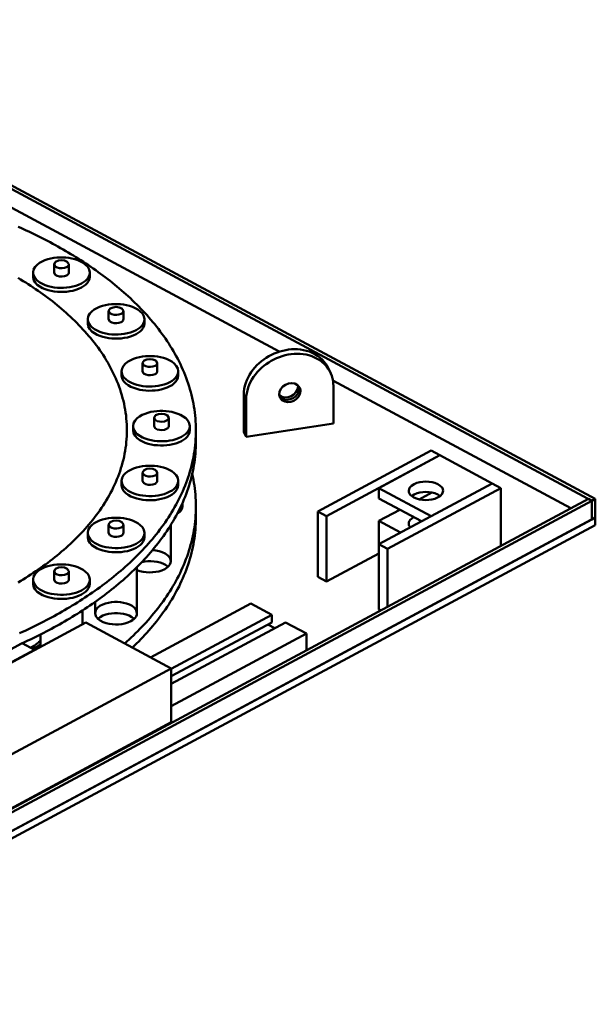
# Model space of a CAD drawing. Header units: millimetres. Extents: x 0 to 841, y 0 to 594.
# Tile 6 of 31: x 132 to 172, y 144 to 212. Entities that reach past the tile are written whole.
import ezdxf

# ---------------------------------------------------------------- set-up
doc = ezdxf.new("R2010")
doc.units = ezdxf.units.MM
doc.layers.add('VIS', color=7, linetype='CONTINUOUS', lineweight=50)

msp = doc.modelspace()

# ---------------------------------------------------------------- linework, layer by layer
at = {"layer": 'VIS'}
for points in [[(109.76, 211.854), (171.306, 178.81)], [(110, 211.983), (171.547, 178.939)], [(122.692, 203.619), (149.751, 189.092)], [(144, 183.672), (143.998, 183.877), (143.991, 184.081), (143.981, 184.286), (143.966, 184.491), (143.947, 184.695), (143.923, 184.898), (143.896, 185.101), (143.864, 185.304), (143.828, 185.506), (143.788, 185.707), (143.744, 185.907), (143.696, 186.106), (143.644, 186.305), (143.589, 186.502), (143.529, 186.698), (143.466, 186.893), (143.399, 187.087), (143.329, 187.28), (143.255, 187.471), (143.178, 187.661), (143.098, 187.849), (143.014, 188.036), (142.927, 188.222), (142.836, 188.406), (142.743, 188.589), (142.647, 188.77), (142.548, 188.949), (142.446, 189.127), (142.341, 189.303), (142.234, 189.478), (142.124, 189.651), (142.012, 189.822), (141.897, 189.992), (141.779, 190.16), (141.66, 190.327), (141.538, 190.492), (141.414, 190.655), (141.288, 190.816), (141.159, 190.976), (141.029, 191.134), (140.897, 191.291), (140.762, 191.446), (140.626, 191.599), (140.488, 191.751), (140.349, 191.901), (140.208, 192.05), (140.065, 192.197), (139.92, 192.342), (139.774, 192.486), (139.626, 192.628), (139.477, 192.769), (139.327, 192.908), (139.175, 193.045), (139.021, 193.182), (138.867, 193.316), (138.711, 193.449), (138.554, 193.581), (138.396, 193.711), (138.236, 193.84), (138.076, 193.968), (137.914, 194.094), (137.751, 194.218), (137.587, 194.341), (137.422, 194.463), (137.256, 194.584), (137.09, 194.703), (136.922, 194.821), (136.753, 194.937), (136.583, 195.052), (136.413, 195.166), (136.242, 195.279), (136.07, 195.39), (135.897, 195.5), (135.723, 195.609), (135.548, 195.716), (135.373, 195.823), (135.197, 195.928), (135.02, 196.032), (134.843, 196.134), (134.665, 196.236), (134.486, 196.336), (134.307, 196.436), (134.127, 196.534), (133.946, 196.631), (133.765, 196.726), (133.583, 196.821), (133.401, 196.915), (133.218, 197.007), (133.034, 197.099), (132.85, 197.189), (132.666, 197.278), (132.481, 197.366), (132.295, 197.454), (132.109, 197.54), (131.922, 197.625), (131.735, 197.709)], [(136.677, 194.543), (136.639, 194.748), (136.538, 194.932), (136.395, 195.085), (136.228, 195.212), (136.046, 195.315), (135.853, 195.399), (135.654, 195.466), (135.451, 195.517), (135.244, 195.555), (135.036, 195.579), (134.826, 195.591), (134.617, 195.591), (134.407, 195.579), (134.199, 195.555), (133.992, 195.517), (133.789, 195.466), (133.59, 195.399), (133.397, 195.315), (133.215, 195.212), (133.048, 195.085), (132.905, 194.932), (132.804, 194.748), (132.767, 194.543)], [(135.232, 195.117), (135.122, 195.286), (134.93, 195.367), (134.722, 195.391), (134.513, 195.367), (134.321, 195.286), (134.212, 195.117)], [(134.212, 195.117), (134.287, 194.973), (134.432, 194.892), (134.594, 194.852), (134.76, 194.844), (134.926, 194.866), (135.082, 194.923)], [(134.212, 195.117), (134.212, 194.543)], [(135.082, 194.923), (135.119, 194.945), (135.153, 194.971), (135.183, 195.001), (135.208, 195.035), (135.225, 195.075), (135.232, 195.117)], [(135.232, 195.117), (135.232, 194.543)], [(132.767, 194.543), (132.806, 194.334), (132.91, 194.149), (133.056, 193.994), (133.227, 193.866), (133.414, 193.763), (133.61, 193.68), (133.813, 193.614), (134.021, 193.563), (134.231, 193.527), (134.443, 193.504), (134.657, 193.494), (134.87, 193.497), (135.083, 193.512), (135.295, 193.54), (135.504, 193.581), (135.71, 193.638), (135.911, 193.71), (136.104, 193.801)], [(132.767, 194.543), (132.767, 194.256)], [(132.767, 194.256), (132.806, 194.048), (132.91, 193.862), (133.056, 193.707), (133.227, 193.58), (133.414, 193.476), (133.61, 193.393), (133.813, 193.327), (134.021, 193.276), (134.231, 193.24), (134.443, 193.217), (134.657, 193.207), (134.87, 193.21), (135.083, 193.225), (135.295, 193.253), (135.504, 193.294), (135.71, 193.351), (135.911, 193.423), (136.104, 193.514)], [(134.212, 194.543), (134.287, 194.4), (134.432, 194.318), (134.594, 194.278), (134.76, 194.27), (134.926, 194.292), (135.082, 194.35)], [(135.082, 194.35), (135.119, 194.371), (135.153, 194.397), (135.183, 194.427), (135.208, 194.462), (135.225, 194.501), (135.232, 194.543)], [(136.104, 193.801), (136.245, 193.885), (136.376, 193.984), (136.492, 194.098), (136.588, 194.231), (136.653, 194.381), (136.677, 194.543)], [(136.104, 193.514), (136.245, 193.598), (136.376, 193.697), (136.492, 193.812), (136.588, 193.944), (136.653, 194.095), (136.677, 194.256)], [(136.677, 194.543), (136.677, 194.256)], [(139.24, 183.672), (139.238, 183.876), (139.23, 184.08), (139.218, 184.285), (139.2, 184.488), (139.178, 184.692), (139.151, 184.894), (139.119, 185.097), (139.083, 185.298), (139.041, 185.498), (138.996, 185.697), (138.945, 185.896), (138.89, 186.093), (138.831, 186.288), (138.767, 186.483), (138.7, 186.676), (138.628, 186.867), (138.552, 187.057), (138.472, 187.246), (138.389, 187.432), (138.301, 187.617), (138.211, 187.801), (138.116, 187.982), (138.018, 188.162), (137.917, 188.34), (137.813, 188.516), (137.706, 188.69), (137.596, 188.862), (137.482, 189.032), (137.366, 189.201), (137.248, 189.367), (137.126, 189.532), (137.002, 189.695), (136.876, 189.855), (136.747, 190.014), (136.616, 190.171), (136.483, 190.326), (136.347, 190.48), (136.21, 190.631), (136.07, 190.781), (135.929, 190.928), (135.785, 191.074), (135.64, 191.218), (135.493, 191.36), (135.344, 191.501), (135.194, 191.639), (135.042, 191.776), (134.889, 191.911), (134.734, 192.045), (134.577, 192.177), (134.419, 192.307), (134.26, 192.435), (134.099, 192.562), (133.938, 192.687), (133.775, 192.811), (133.61, 192.932), (133.445, 193.053), (133.279, 193.172), (133.111, 193.289), (132.942, 193.404), (132.773, 193.519), (132.602, 193.631), (132.43, 193.743), (132.258, 193.852), (132.084, 193.961), (131.91, 194.068), (131.735, 194.173)], [(139.24, 183.672), (139.238, 183.876), (139.23, 184.08), (139.218, 184.285), (139.2, 184.488), (139.178, 184.692), (139.151, 184.894), (139.119, 185.097), (139.083, 185.298), (139.041, 185.498), (138.996, 185.697), (138.945, 185.896), (138.89, 186.093), (138.831, 186.288), (138.767, 186.483), (138.7, 186.676), (138.628, 186.867), (138.552, 187.057), (138.472, 187.246), (138.389, 187.432), (138.301, 187.617), (138.211, 187.801), (138.116, 187.982), (138.018, 188.162), (137.917, 188.34), (137.813, 188.516), (137.706, 188.69), (137.596, 188.862), (137.482, 189.032), (137.366, 189.201), (137.248, 189.367), (137.126, 189.532), (137.002, 189.695), (136.876, 189.855), (136.747, 190.014), (136.616, 190.171), (136.483, 190.326), (136.347, 190.48), (136.21, 190.631), (136.07, 190.781), (135.929, 190.928), (135.785, 191.074), (135.64, 191.218), (135.493, 191.36), (135.344, 191.501), (135.194, 191.639), (135.042, 191.776), (134.889, 191.911), (134.734, 192.045), (134.577, 192.177), (134.419, 192.307), (134.26, 192.435), (134.099, 192.562), (133.938, 192.687), (133.775, 192.811), (133.61, 192.932), (133.445, 193.053), (133.279, 193.172), (133.111, 193.289), (132.942, 193.404), (132.773, 193.519), (132.602, 193.631), (132.43, 193.743), (132.258, 193.852), (132.084, 193.961), (131.91, 194.068), (131.735, 194.173)], [(140.444, 191.324), (140.406, 191.53), (140.305, 191.713), (140.163, 191.867), (139.995, 191.993), (139.813, 192.096), (139.62, 192.18), (139.421, 192.247), (139.218, 192.298), (139.011, 192.336), (138.803, 192.36), (138.594, 192.372), (138.384, 192.372), (138.174, 192.36), (137.966, 192.336), (137.759, 192.298), (137.556, 192.247), (137.357, 192.18), (137.164, 192.096), (136.982, 191.993), (136.815, 191.867), (136.672, 191.713), (136.571, 191.53), (136.534, 191.324)], [(138.999, 191.898), (138.889, 192.067), (138.697, 192.148), (138.489, 192.172), (138.281, 192.148), (138.088, 192.067), (137.979, 191.898)], [(137.979, 191.898), (138.054, 191.755), (138.199, 191.673), (138.361, 191.633), (138.527, 191.625), (138.693, 191.647), (138.849, 191.704)], [(137.979, 191.898), (137.979, 191.324)], [(138.849, 191.704), (138.886, 191.726), (138.92, 191.752), (138.951, 191.782), (138.976, 191.817), (138.993, 191.856), (138.999, 191.898)], [(138.999, 191.898), (138.999, 191.324)], [(136.534, 191.324), (136.573, 191.116), (136.677, 190.93), (136.823, 190.775), (136.994, 190.648), (137.181, 190.544), (137.377, 190.461), (137.58, 190.395), (137.788, 190.344), (137.998, 190.308), (138.21, 190.285), (138.424, 190.275), (138.637, 190.278), (138.85, 190.293), (139.062, 190.321), (139.271, 190.362), (139.477, 190.419), (139.678, 190.491), (139.871, 190.582)], [(136.534, 191.324), (136.534, 191.037)], [(136.534, 191.037), (136.573, 190.829), (136.677, 190.643), (136.823, 190.488), (136.994, 190.361), (137.181, 190.257), (137.377, 190.174), (137.58, 190.108), (137.788, 190.058), (137.998, 190.021), (138.21, 189.998), (138.424, 189.988), (138.637, 189.991), (138.85, 190.006), (139.062, 190.034), (139.271, 190.076), (139.477, 190.132), (139.678, 190.204), (139.871, 190.295)], [(137.979, 191.324), (138.054, 191.181), (138.199, 191.099), (138.361, 191.059), (138.527, 191.051), (138.693, 191.073), (138.849, 191.131)], [(138.849, 191.131), (138.886, 191.153), (138.92, 191.178), (138.951, 191.208), (138.976, 191.243), (138.993, 191.282), (138.999, 191.324)], [(139.871, 190.582), (140.012, 190.666), (140.143, 190.765), (140.26, 190.88), (140.355, 191.012), (140.42, 191.163), (140.444, 191.324)], [(139.871, 190.295), (140.012, 190.379), (140.143, 190.478), (140.26, 190.593), (140.355, 190.726), (140.42, 190.876), (140.444, 191.037)], [(140.444, 191.324), (140.444, 191.037)], [(142.782, 187.736), (142.744, 187.941), (142.643, 188.125), (142.501, 188.278), (142.334, 188.405), (142.151, 188.508), (141.959, 188.592), (141.76, 188.659), (141.557, 188.71), (141.35, 188.747), (141.142, 188.772), (140.932, 188.784), (140.722, 188.784), (140.513, 188.772), (140.304, 188.747), (140.098, 188.71), (139.894, 188.659), (139.695, 188.592), (139.503, 188.508), (139.321, 188.405), (139.153, 188.278), (139.011, 188.125), (138.91, 187.941), (138.872, 187.736)], [(153.067, 188.053), (152.961, 188.23), (152.837, 188.397), (152.698, 188.55), (152.544, 188.689), (152.379, 188.813), (152.202, 188.922), (152.017, 189.016), (151.826, 189.094), (151.628, 189.156), (151.426, 189.204), (151.222, 189.237), (151.016, 189.256), (150.808, 189.262), (150.601, 189.255), (150.395, 189.235), (150.19, 189.202), (149.988, 189.159), (149.788, 189.103), (149.592, 189.037), (149.399, 188.96), (149.211, 188.873), (149.028, 188.776), (148.851, 188.669), (148.679, 188.553), (148.514, 188.428), (148.356, 188.294), (148.206, 188.151), (148.065, 187.999), (147.932, 187.84), (147.81, 187.673), (147.698, 187.498), (147.598, 187.317), (147.511, 187.129), (147.437, 186.935), (147.378, 186.737), (147.334, 186.534), (147.307, 186.329), (147.298, 186.122)], [(153.235, 187.737), (153.129, 187.914), (153.005, 188.081), (152.866, 188.234), (152.713, 188.373), (152.547, 188.497), (152.371, 188.606), (152.186, 188.7), (151.994, 188.778), (151.796, 188.84), (151.595, 188.888), (151.39, 188.921), (151.184, 188.941), (150.977, 188.946), (150.77, 188.939), (150.563, 188.919), (150.359, 188.887), (150.156, 188.843), (149.956, 188.787), (149.76, 188.721), (149.568, 188.644), (149.379, 188.557), (149.196, 188.46), (149.019, 188.354), (148.847, 188.237), (148.682, 188.112), (148.524, 187.978), (148.374, 187.835), (148.233, 187.683), (148.101, 187.524), (147.978, 187.357), (147.866, 187.182), (147.766, 187.001), (147.679, 186.813), (147.605, 186.619), (147.546, 186.421), (147.502, 186.218), (147.475, 186.013), (147.466, 185.806)], [(141.337, 188.31), (141.228, 188.479), (141.035, 188.56), (140.827, 188.584), (140.619, 188.56), (140.427, 188.479), (140.317, 188.31)], [(140.317, 188.31), (140.393, 188.166), (140.537, 188.084), (140.699, 188.045), (140.866, 188.037), (141.031, 188.059), (141.188, 188.116)], [(140.317, 188.31), (140.317, 187.736)], [(141.188, 188.116), (141.225, 188.138), (141.259, 188.164), (141.289, 188.194), (141.314, 188.228), (141.331, 188.268), (141.337, 188.31)], [(141.337, 188.31), (141.337, 187.736)], [(138.872, 187.736), (138.911, 187.527), (139.015, 187.342), (139.162, 187.187), (139.333, 187.059), (139.519, 186.956), (139.716, 186.873), (139.919, 186.807), (140.126, 186.756), (140.337, 186.72), (140.549, 186.697), (140.762, 186.687), (140.976, 186.689), (141.189, 186.705), (141.4, 186.733), (141.61, 186.774), (141.816, 186.83), (142.016, 186.903), (142.21, 186.994)], [(138.872, 187.736), (138.872, 187.449)], [(138.872, 187.449), (138.911, 187.24), (139.015, 187.055), (139.162, 186.9), (139.333, 186.773), (139.519, 186.669), (139.716, 186.586), (139.919, 186.52), (140.126, 186.469), (140.337, 186.433), (140.549, 186.41), (140.762, 186.4), (140.976, 186.403), (141.189, 186.418), (141.4, 186.446), (141.61, 186.487), (141.816, 186.544), (142.016, 186.616), (142.21, 186.707)], [(140.317, 187.736), (140.393, 187.593), (140.537, 187.511), (140.699, 187.471), (140.866, 187.463), (141.031, 187.485), (141.188, 187.542)], [(141.188, 187.542), (141.225, 187.564), (141.259, 187.59), (141.289, 187.62), (141.314, 187.655), (141.331, 187.694), (141.337, 187.736)], [(142.21, 186.994), (142.35, 187.078), (142.481, 187.177), (142.598, 187.291), (142.694, 187.424), (142.759, 187.574), (142.782, 187.736)], [(142.21, 186.707), (142.35, 186.791), (142.481, 186.89), (142.598, 187.005), (142.694, 187.137), (142.759, 187.287), (142.782, 187.449)], [(142.782, 187.736), (142.782, 187.449)], [(153.235, 187.737), (153.067, 188.053)], [(153.482, 186.729), (153.475, 186.903), (153.455, 187.077), (153.421, 187.248), (153.373, 187.416), (153.311, 187.579), (153.235, 187.737)], [(149.799, 185.908), (149.74, 186.116), (149.765, 186.332), (149.86, 186.528), (150.003, 186.691), (150.182, 186.815), (150.385, 186.894), (150.601, 186.922), (150.816, 186.891), (151.009, 186.792), (151.149, 186.627)], [(151.041, 186.696), (151.041, 186.708), (151.041, 186.721), (151.04, 186.733), (151.039, 186.745), (151.038, 186.757), (151.037, 186.769)], [(153.45, 187.106), (169.864, 178.293)], [(153.482, 184.147), (153.482, 186.729)], [(147.466, 185.806), (147.298, 186.122)], [(147.298, 186.122), (147.298, 183.54)], [(149.743, 186.081), (149.93, 185.971), (150.143, 185.929), (150.359, 185.948), (150.565, 186.019), (150.748, 186.135), (150.899, 186.292), (151.002, 186.483), (151.041, 186.696)], [(149.764, 185.991), (149.917, 185.858), (150.107, 185.786), (150.31, 185.771), (150.51, 185.807), (150.698, 185.886), (150.864, 186.004), (150.999, 186.157), (151.091, 186.338), (151.126, 186.538)], [(151.21, 186.38), (151.172, 186.171), (151.071, 185.982), (150.925, 185.827), (150.747, 185.71), (150.546, 185.636), (150.334, 185.612), (150.124, 185.646), (149.935, 185.745), (149.799, 185.908)], [(151.126, 186.538), (151.125, 186.566), (151.123, 186.593), (151.119, 186.621), (151.114, 186.648), (151.108, 186.675), (151.1, 186.702)], [(151.149, 186.627), (151.168, 186.588), (151.183, 186.548), (151.195, 186.507), (151.203, 186.465), (151.208, 186.423), (151.21, 186.38)], [(147.466, 185.806), (147.466, 183.224)], [(143.575, 183.958), (143.537, 184.164), (143.436, 184.347), (143.294, 184.501), (143.127, 184.627), (142.944, 184.731), (142.752, 184.814), (142.553, 184.881), (142.349, 184.932), (142.143, 184.97), (141.934, 184.994), (141.725, 185.007), (141.515, 185.007), (141.306, 184.994), (141.097, 184.97), (140.891, 184.932), (140.687, 184.881), (140.488, 184.814), (140.296, 184.731), (140.113, 184.627), (139.946, 184.501), (139.804, 184.347), (139.703, 184.164), (139.665, 183.958)], [(142.13, 184.532), (142.021, 184.702), (141.828, 184.782), (141.62, 184.806), (141.412, 184.782), (141.219, 184.702), (141.11, 184.532)], [(141.11, 184.532), (141.185, 184.389), (141.33, 184.307), (141.492, 184.267), (141.659, 184.259), (141.824, 184.281), (141.981, 184.338)], [(141.11, 184.532), (141.11, 183.958)], [(141.981, 184.338), (142.017, 184.36), (142.051, 184.386), (142.082, 184.416), (142.107, 184.451), (142.124, 184.49), (142.13, 184.532)], [(142.13, 184.532), (142.13, 183.958)], [(147.466, 183.224), (153.482, 184.147)], [(131.743, 173.175), (131.918, 173.28), (132.092, 173.387), (132.265, 173.496), (132.438, 173.605), (132.609, 173.717), (132.78, 173.829), (132.949, 173.944), (133.118, 174.059), (133.285, 174.176), (133.452, 174.295), (133.617, 174.415), (133.781, 174.537), (133.944, 174.661), (134.106, 174.786), (134.266, 174.913), (134.425, 175.041), (134.583, 175.171), (134.739, 175.303), (134.894, 175.436), (135.047, 175.571), (135.199, 175.708), (135.349, 175.847), (135.498, 175.987), (135.644, 176.129), (135.79, 176.273), (135.933, 176.419), (136.074, 176.567), (136.214, 176.716), (136.351, 176.868), (136.486, 177.021), (136.619, 177.176), (136.75, 177.333), (136.879, 177.492), (137.005, 177.652), (137.129, 177.815), (137.25, 177.979), (137.369, 178.146), (137.485, 178.314), (137.598, 178.485), (137.708, 178.657), (137.815, 178.831), (137.919, 179.007), (138.02, 179.184), (138.118, 179.364), (138.212, 179.545), (138.303, 179.728), (138.39, 179.913), (138.473, 180.1), (138.553, 180.288), (138.629, 180.478), (138.7, 180.669), (138.768, 180.862), (138.831, 181.057), (138.891, 181.252), (138.945, 181.449), (138.996, 181.647), (139.042, 181.846), (139.083, 182.047), (139.119, 182.248), (139.151, 182.45), (139.178, 182.652), (139.2, 182.855), (139.218, 183.059), (139.23, 183.263), (139.238, 183.467), (139.24, 183.672)], [(131.743, 173.175), (131.918, 173.28), (132.092, 173.387), (132.265, 173.496), (132.438, 173.605), (132.609, 173.717), (132.78, 173.829), (132.949, 173.944), (133.118, 174.059), (133.285, 174.176), (133.452, 174.295), (133.617, 174.415), (133.781, 174.537), (133.944, 174.661), (134.106, 174.786), (134.266, 174.913), (134.425, 175.041), (134.583, 175.171), (134.739, 175.303), (134.894, 175.436), (135.047, 175.571), (135.199, 175.708), (135.349, 175.847), (135.498, 175.987), (135.644, 176.129), (135.79, 176.273), (135.933, 176.419), (136.074, 176.567), (136.214, 176.716), (136.351, 176.868), (136.486, 177.021), (136.619, 177.176), (136.75, 177.333), (136.879, 177.492), (137.005, 177.652), (137.129, 177.815), (137.25, 177.979), (137.369, 178.146), (137.485, 178.314), (137.598, 178.485), (137.708, 178.657), (137.815, 178.831), (137.919, 179.007), (138.02, 179.184), (138.118, 179.364), (138.212, 179.545), (138.303, 179.728), (138.39, 179.913), (138.473, 180.1), (138.553, 180.288), (138.629, 180.478), (138.7, 180.669), (138.768, 180.862), (138.831, 181.057), (138.891, 181.252), (138.945, 181.449), (138.996, 181.647), (139.042, 181.846), (139.083, 182.047), (139.119, 182.248), (139.151, 182.45), (139.178, 182.652), (139.2, 182.855), (139.218, 183.059), (139.23, 183.263), (139.238, 183.467), (139.24, 183.672)], [(134.042, 170.764), (134.223, 170.862), (134.404, 170.961), (134.584, 171.061), (134.763, 171.163), (134.942, 171.266), (135.12, 171.37), (135.297, 171.475), (135.474, 171.581), (135.65, 171.689), (135.825, 171.798), (135.999, 171.908), (136.172, 172.02), (136.345, 172.132), (136.517, 172.246), (136.688, 172.361), (136.858, 172.478), (137.027, 172.596), (137.195, 172.715), (137.362, 172.836), (137.528, 172.958), (137.694, 173.081), (137.858, 173.206), (138.021, 173.332), (138.183, 173.46), (138.343, 173.589), (138.503, 173.72), (138.661, 173.852), (138.818, 173.985), (138.974, 174.12), (139.129, 174.257), (139.282, 174.394), (139.434, 174.534), (139.584, 174.675), (139.733, 174.818), (139.88, 174.962), (140.026, 175.108), (140.17, 175.255), (140.313, 175.404), (140.454, 175.554), (140.593, 175.707), (140.73, 175.86), (140.865, 176.016), (140.999, 176.173), (141.131, 176.332), (141.26, 176.492), (141.387, 176.654), (141.513, 176.818), (141.636, 176.983), (141.757, 177.151), (141.875, 177.319), (141.991, 177.49), (142.105, 177.662), (142.216, 177.835), (142.324, 178.011), (142.43, 178.188), (142.533, 178.367), (142.633, 178.547), (142.73, 178.729), (142.824, 178.912), (142.915, 179.097), (143.003, 179.283), (143.088, 179.471), (143.169, 179.661), (143.247, 179.852), (143.322, 180.044), (143.393, 180.237), (143.46, 180.432), (143.524, 180.628), (143.584, 180.825), (143.64, 181.024), (143.693, 181.223), (143.741, 181.423), (143.786, 181.625), (143.826, 181.827), (143.862, 182.03), (143.894, 182.234), (143.922, 182.438), (143.946, 182.643), (143.965, 182.848), (143.981, 183.053), (143.991, 183.259), (143.998, 183.465), (144, 183.672)], [(139.24, 183.672), (139.24, 183.672)], [(139.665, 183.958), (139.704, 183.75), (139.808, 183.564), (139.954, 183.409), (140.126, 183.282), (140.312, 183.178), (140.509, 183.095), (140.712, 183.029), (140.919, 182.979), (141.13, 182.942), (141.342, 182.919), (141.555, 182.909), (141.769, 182.912), (141.982, 182.927), (142.193, 182.955), (142.403, 182.997), (142.608, 183.053), (142.809, 183.125), (143.002, 183.216)], [(139.665, 183.958), (139.665, 183.672)], [(139.665, 183.672), (139.704, 183.463), (139.808, 183.277), (139.954, 183.122), (140.126, 182.995), (140.312, 182.891), (140.509, 182.808), (140.712, 182.742), (140.919, 182.692), (141.13, 182.655), (141.342, 182.633), (141.555, 182.623), (141.769, 182.625), (141.982, 182.64), (142.193, 182.668), (142.403, 182.71), (142.608, 182.766), (142.809, 182.838), (143.002, 182.929)], [(141.11, 183.958), (141.185, 183.815), (141.33, 183.733), (141.492, 183.693), (141.659, 183.685), (141.824, 183.707), (141.981, 183.765)], [(141.981, 183.765), (142.017, 183.787), (142.051, 183.812), (142.082, 183.842), (142.107, 183.877), (142.124, 183.916), (142.13, 183.958)], [(143.002, 183.216), (143.143, 183.3), (143.274, 183.399), (143.391, 183.514), (143.487, 183.647), (143.552, 183.797), (143.575, 183.958)], [(143.002, 182.929), (143.143, 183.014), (143.274, 183.112), (143.391, 183.227), (143.487, 183.36), (143.552, 183.51), (143.575, 183.672)], [(143.575, 183.958), (143.575, 183.672)], [(144, 183.672), (144, 182.897)], [(147.466, 183.224), (147.298, 183.54)], [(134.042, 169.989), (134.223, 170.087), (134.404, 170.187), (134.584, 170.287), (134.763, 170.389), (134.942, 170.491), (135.12, 170.595), (135.297, 170.701), (135.474, 170.807), (135.65, 170.915), (135.825, 171.023), (135.999, 171.134), (136.172, 171.245), (136.345, 171.358), (136.517, 171.472), (136.688, 171.587), (136.858, 171.704), (137.027, 171.822), (137.195, 171.941), (137.362, 172.062), (137.528, 172.184), (137.694, 172.307), (137.858, 172.432), (138.021, 172.558), (138.183, 172.686), (138.343, 172.815), (138.503, 172.945), (138.661, 173.077), (138.818, 173.211), (138.974, 173.346), (139.129, 173.482), (139.282, 173.62), (139.434, 173.76), (139.584, 173.901), (139.733, 174.043), (139.88, 174.187), (140.026, 174.333), (140.17, 174.48), (140.313, 174.629), (140.454, 174.78), (140.593, 174.932), (140.73, 175.086), (140.865, 175.241), (140.999, 175.399), (141.131, 175.557), (141.26, 175.718), (141.387, 175.88), (141.513, 176.044), (141.636, 176.209), (141.757, 176.376), (141.875, 176.545), (141.991, 176.715), (142.105, 176.887), (142.216, 177.061), (142.324, 177.236), (142.43, 177.413), (142.533, 177.592), (142.633, 177.772), (142.73, 177.954), (142.824, 178.138), (142.915, 178.322), (143.003, 178.509), (143.088, 178.697), (143.169, 178.886), (143.247, 179.077), (143.322, 179.269), (143.393, 179.463), (143.46, 179.658), (143.524, 179.854), (143.584, 180.051), (143.64, 180.249), (143.693, 180.449), (143.741, 180.649), (143.786, 180.85), (143.826, 181.053), (143.862, 181.255), (143.894, 181.459), (143.922, 181.663), (143.946, 181.868), (143.965, 182.073), (143.981, 182.279), (143.991, 182.485), (143.998, 182.691), (144, 182.897)], [(160.226, 182.269), (152.412, 178.074)], [(160.226, 182.269), (160.827, 181.946)], [(160.827, 181.946), (153.014, 177.751)], [(160.827, 181.946), (156.62, 179.688)], [(160.827, 181.946), (164.433, 180.01)], [(142.782, 180.181), (142.744, 180.386), (142.643, 180.569), (142.501, 180.723), (142.334, 180.85), (142.151, 180.953), (141.959, 181.037), (141.76, 181.103), (141.557, 181.155), (141.35, 181.192), (141.142, 181.217), (140.932, 181.229), (140.722, 181.229), (140.513, 181.217), (140.304, 181.192), (140.098, 181.155), (139.894, 181.103), (139.695, 181.037), (139.503, 180.953), (139.321, 180.85), (139.153, 180.723), (139.011, 180.569), (138.91, 180.386), (138.872, 180.181)], [(141.337, 180.754), (141.228, 180.924), (141.035, 181.004), (140.827, 181.028), (140.619, 181.004), (140.427, 180.924), (140.317, 180.754)], [(140.317, 180.754), (140.393, 180.611), (140.537, 180.529), (140.699, 180.489), (140.866, 180.481), (141.031, 180.504), (141.188, 180.561)], [(140.317, 180.754), (140.317, 180.181)], [(141.188, 180.561), (141.225, 180.583), (141.259, 180.608), (141.289, 180.638), (141.314, 180.673), (141.331, 180.712), (141.337, 180.754)], [(141.337, 180.754), (141.337, 180.181)], [(144, 178.422), (143.998, 178.628), (143.991, 178.833), (143.981, 179.037), (143.966, 179.242), (143.946, 179.446), (143.923, 179.65), (143.895, 179.853), (143.864, 180.056), (143.828, 180.258), (143.788, 180.459), (143.744, 180.66)], [(138.872, 180.181), (138.911, 179.972), (139.015, 179.786), (139.162, 179.631), (139.333, 179.504), (139.519, 179.401), (139.716, 179.317), (139.919, 179.251), (140.126, 179.201), (140.337, 179.165), (140.549, 179.142), (140.762, 179.132), (140.976, 179.134), (141.189, 179.149), (141.4, 179.177), (141.61, 179.219), (141.816, 179.275), (142.016, 179.348), (142.21, 179.439)], [(138.872, 180.181), (138.872, 179.894)], [(140.317, 180.181), (140.393, 180.037), (140.537, 179.955), (140.699, 179.916), (140.866, 179.908), (141.031, 179.93), (141.188, 179.987)], [(141.188, 179.987), (141.225, 180.009), (141.259, 180.035), (141.289, 180.065), (141.314, 180.099), (141.331, 180.139), (141.337, 180.181)], [(142.21, 179.439), (142.35, 179.523), (142.481, 179.621), (142.598, 179.736), (142.694, 179.869), (142.759, 180.019), (142.782, 180.181)], [(142.782, 180.181), (142.782, 179.894)], [(164.433, 180.01), (156.62, 175.815)], [(158.675, 179.494), (158.734, 179.693), (158.874, 179.848), (159.051, 179.96), (159.245, 180.039), (159.448, 180.092), (159.656, 180.123), (159.865, 180.133), (160.075, 180.123), (160.283, 180.092), (160.485, 180.039), (160.68, 179.96), (160.856, 179.848), (160.996, 179.693), (161.055, 179.494)], [(164.433, 180.01), (160.226, 177.751)], [(164.433, 180.01), (165.034, 179.688)], [(138.872, 179.894), (138.911, 179.685), (139.015, 179.5), (139.162, 179.344), (139.333, 179.217), (139.519, 179.114), (139.716, 179.03), (139.919, 178.964), (140.126, 178.914), (140.337, 178.878), (140.549, 178.855), (140.762, 178.845), (140.976, 178.847), (141.189, 178.862), (141.4, 178.89), (141.61, 178.932), (141.816, 178.988), (142.016, 179.061), (142.21, 179.152)], [(142.21, 179.152), (142.35, 179.236), (142.481, 179.334), (142.598, 179.449), (142.694, 179.582), (142.759, 179.732), (142.782, 179.894)], [(156.62, 178.97), (156.62, 179.688)], [(156.62, 179.688), (160.226, 177.751)], [(165.034, 179.688), (157.221, 175.493)], [(159.024, 179.042), (158.938, 179.093), (158.859, 179.153), (158.787, 179.223), (158.729, 179.304), (158.69, 179.395), (158.675, 179.494)], [(158.88, 179.135), (159.057, 179.246), (159.25, 179.324), (159.451, 179.376), (159.657, 179.406), (159.865, 179.416), (160.073, 179.406), (160.279, 179.376), (160.481, 179.324), (160.674, 179.246), (160.85, 179.135)], [(161.055, 179.494), (160.995, 179.293), (160.852, 179.137), (160.672, 179.024), (160.475, 178.945), (160.269, 178.893), (160.058, 178.863), (159.846, 178.855), (159.634, 178.867), (159.424, 178.901), (159.219, 178.958), (159.024, 179.042)], [(160.265, 179.379), (159.389, 178.908)], [(165.034, 175.7), (165.034, 179.688)], [(110, 146.153), (171.066, 178.939)], [(110.24, 146.024), (171.306, 178.81)], [(143.035, 178.579), (143.044, 178.554), (143.051, 178.528), (143.057, 178.502), (143.062, 178.476), (143.064, 178.449), (143.065, 178.422)], [(143.065, 178.646), (143.065, 178.422)], [(156.62, 178.97), (159.558, 177.393)], [(171.066, 178.939), (171.306, 178.81)], [(171.306, 178.81), (171.547, 178.939)], [(171.306, 177.519), (171.306, 178.81)], [(171.306, 177.519), (171.306, 178.81)], [(171.547, 177.648), (171.547, 178.939)], [(139.085, 168.968), (139.239, 169.106), (139.392, 169.246), (139.543, 169.388), (139.694, 169.53), (139.842, 169.675), (139.989, 169.821), (140.135, 169.969), (140.278, 170.118), (140.42, 170.269), (140.561, 170.422), (140.699, 170.576), (140.836, 170.732), (140.97, 170.89), (141.103, 171.049), (141.234, 171.21), (141.362, 171.372), (141.488, 171.537), (141.613, 171.703), (141.734, 171.87), (141.854, 172.04), (141.971, 172.211), (142.086, 172.384), (142.198, 172.558), (142.307, 172.734), (142.414, 172.912), (142.518, 173.091), (142.619, 173.272), (142.717, 173.455), (142.812, 173.639), (142.904, 173.825), (142.993, 174.012), (143.078, 174.201), (143.16, 174.391), (143.239, 174.583), (143.315, 174.776), (143.386, 174.97), (143.455, 175.166), (143.519, 175.363), (143.58, 175.561), (143.637, 175.76), (143.689, 175.961), (143.738, 176.162), (143.783, 176.365), (143.824, 176.568), (143.861, 176.772), (143.893, 176.977), (143.921, 177.182), (143.945, 177.388), (143.965, 177.594), (143.98, 177.801), (143.991, 178.008), (143.998, 178.215), (144, 178.422)], [(143.065, 178.422), (143.051, 178.315), (143.012, 178.214), (142.953, 178.123), (142.88, 178.043), (142.797, 177.972), (142.707, 177.911)], [(142.802, 178.094), (142.814, 178.085), (142.826, 178.075), (142.838, 178.066), (142.849, 178.056), (142.861, 178.045), (142.872, 178.035)], [(144, 178.422), (144, 177.648)], [(152.412, 173.571), (152.412, 178.074)], [(152.412, 178.074), (153.014, 177.751)], [(158.062, 178.196), (156.62, 177.422)], [(110, 144.604), (171.547, 177.648)], [(110.24, 144.733), (171.306, 177.519)], [(140.444, 176.593), (140.406, 176.798), (140.305, 176.981), (140.163, 177.135), (139.995, 177.261), (139.813, 177.365), (139.62, 177.448), (139.421, 177.515), (139.218, 177.566), (139.011, 177.604), (138.803, 177.628), (138.594, 177.641), (138.384, 177.641), (138.174, 177.628), (137.966, 177.604), (137.759, 177.566), (137.556, 177.515), (137.357, 177.448), (137.164, 177.365), (136.982, 177.261), (136.815, 177.135), (136.672, 176.981), (136.571, 176.798), (136.534, 176.593)], [(138.999, 177.166), (138.889, 177.336), (138.697, 177.416), (138.489, 177.44), (138.281, 177.416), (138.088, 177.336), (137.979, 177.166)], [(139.617, 168.682), (139.765, 168.825), (139.911, 168.969), (140.056, 169.114), (140.199, 169.261), (140.341, 169.41), (140.48, 169.56), (140.619, 169.712), (140.755, 169.865), (140.889, 170.02), (141.022, 170.177), (141.153, 170.335), (141.281, 170.495), (141.408, 170.657), (141.532, 170.82), (141.654, 170.985), (141.774, 171.152), (141.892, 171.32), (142.007, 171.49), (142.12, 171.661), (142.23, 171.835), (142.337, 172.009), (142.442, 172.186), (142.544, 172.364), (142.644, 172.544), (142.74, 172.725), (142.834, 172.908), (142.924, 173.092), (143.011, 173.278), (143.095, 173.465), (143.176, 173.654), (143.254, 173.844), (143.327, 174.035), (143.398, 174.228), (143.465, 174.422), (143.528, 174.617), (143.588, 174.814), (143.643, 175.011), (143.695, 175.21), (143.743, 175.409), (143.787, 175.61), (143.827, 175.811), (143.863, 176.013), (143.895, 176.216), (143.923, 176.42), (143.946, 176.623), (143.966, 176.828), (143.981, 177.033), (143.991, 177.237), (143.998, 177.443), (144, 177.648)], [(153.014, 173.248), (153.014, 177.751)], [(156.62, 175.815), (156.62, 177.422)], [(156.62, 177.422), (158.116, 176.618)], [(158.675, 177.228), (158.69, 177.326), (158.729, 177.418), (158.787, 177.499), (158.859, 177.568), (158.938, 177.628), (159.024, 177.68)], [(158.775, 176.972), (158.747, 177.01), (158.723, 177.049), (158.703, 177.092), (158.688, 177.136), (158.679, 177.181), (158.675, 177.228)], [(171.306, 177.519), (171.547, 177.648)], [(171.547, 177.132), (171.547, 177.648)], [(110, 144.088), (171.547, 177.132)], [(136.534, 176.593), (136.573, 176.384), (136.677, 176.198), (136.823, 176.043), (136.994, 175.916), (137.181, 175.812), (137.377, 175.729), (137.58, 175.663), (137.788, 175.613), (137.998, 175.576), (138.21, 175.554), (138.424, 175.543), (138.637, 175.546), (138.85, 175.561), (139.062, 175.589), (139.271, 175.631), (139.477, 175.687), (139.678, 175.759), (139.871, 175.85)], [(136.534, 176.593), (136.534, 176.306)], [(137.979, 177.166), (138.054, 177.023), (138.199, 176.941), (138.361, 176.901), (138.527, 176.893), (138.693, 176.915), (138.849, 176.973)], [(137.979, 177.166), (137.979, 176.593)], [(137.979, 176.593), (138.054, 176.449), (138.199, 176.367), (138.361, 176.327), (138.527, 176.319), (138.693, 176.342), (138.849, 176.399)], [(138.849, 176.973), (138.886, 176.995), (138.92, 177.02), (138.951, 177.05), (138.976, 177.085), (138.993, 177.124), (138.999, 177.166)], [(138.849, 176.399), (138.886, 176.421), (138.92, 176.447), (138.951, 176.477), (138.976, 176.511), (138.993, 176.55), (138.999, 176.593)], [(138.999, 177.166), (138.999, 176.593)], [(139.871, 175.85), (140.012, 175.934), (140.143, 176.033), (140.26, 176.148), (140.355, 176.281), (140.42, 176.431), (140.444, 176.593)], [(140.444, 176.593), (140.444, 176.306)], [(142.272, 177.152), (142.272, 174.645)], [(136.534, 176.306), (136.573, 176.097), (136.677, 175.911), (136.823, 175.756), (136.994, 175.629), (137.181, 175.525), (137.377, 175.442), (137.58, 175.376), (137.788, 175.326), (137.998, 175.29), (138.21, 175.267), (138.424, 175.257), (138.637, 175.259), (138.85, 175.274), (139.062, 175.302), (139.271, 175.344), (139.477, 175.4), (139.678, 175.473), (139.871, 175.563)], [(139.871, 175.563), (140.012, 175.648), (140.143, 175.746), (140.26, 175.861), (140.355, 175.994), (140.42, 176.144), (140.444, 176.306)], [(141.012, 175.414), (141.239, 175.388), (141.462, 175.342), (141.68, 175.271), (141.886, 175.173), (142.071, 175.04), (142.214, 174.863), (142.272, 174.645)], [(156.62, 175.184), (153.014, 173.248)], [(156.62, 171.312), (156.62, 175.815)], [(156.62, 175.815), (157.221, 175.493)], [(157.221, 171.505), (157.221, 175.493)], [(140.272, 174.587), (140.48, 174.623), (140.69, 174.643), (140.901, 174.645), (141.111, 174.631), (141.319, 174.6), (141.524, 174.55), (141.723, 174.479), (141.911, 174.384), (142.079, 174.257)], [(142.272, 174.645), (142.255, 174.525), (142.207, 174.414), (142.136, 174.316), (142.05, 174.231), (141.953, 174.158), (141.849, 174.096)], [(136.677, 173.374), (136.639, 173.579), (136.538, 173.762), (136.395, 173.916), (136.228, 174.042), (136.046, 174.146), (135.853, 174.23), (135.654, 174.296), (135.451, 174.348), (135.244, 174.385), (135.036, 174.41), (134.826, 174.422), (134.617, 174.422), (134.407, 174.41), (134.199, 174.385), (133.992, 174.348), (133.789, 174.296), (133.59, 174.23), (133.397, 174.146), (133.215, 174.042), (133.048, 173.916), (132.905, 173.762), (132.804, 173.579), (132.767, 173.374)], [(135.232, 173.947), (135.122, 174.117), (134.93, 174.197), (134.722, 174.221), (134.513, 174.197), (134.321, 174.117), (134.212, 173.947)], [(134.212, 173.947), (134.287, 173.804), (134.432, 173.722), (134.594, 173.682), (134.76, 173.674), (134.926, 173.696), (135.082, 173.754)], [(134.212, 173.947), (134.212, 173.374)], [(135.082, 173.754), (135.119, 173.776), (135.153, 173.801), (135.183, 173.831), (135.208, 173.866), (135.225, 173.905), (135.232, 173.947)], [(135.232, 173.947), (135.232, 173.374)], [(139.934, 174.24), (139.934, 171.056)], [(141.849, 174.096), (141.649, 174.007), (141.44, 173.942), (141.225, 173.899), (141.008, 173.875), (140.789, 173.869), (140.57, 173.881), (140.353, 173.912), (140.14, 173.962), (139.934, 174.035)], [(132.767, 173.374), (132.806, 173.165), (132.91, 172.979), (133.056, 172.824), (133.227, 172.697), (133.414, 172.593), (133.61, 172.51), (133.813, 172.444), (134.021, 172.394), (134.231, 172.358), (134.443, 172.335), (134.657, 172.325), (134.87, 172.327), (135.083, 172.342), (135.295, 172.37), (135.504, 172.412), (135.71, 172.468), (135.911, 172.541), (136.104, 172.631)], [(132.767, 173.374), (132.767, 173.087)], [(134.212, 173.374), (134.287, 173.23), (134.432, 173.148), (134.594, 173.109), (134.76, 173.101), (134.926, 173.123), (135.082, 173.18)], [(135.082, 173.18), (135.119, 173.202), (135.153, 173.228), (135.183, 173.258), (135.208, 173.292), (135.225, 173.331), (135.232, 173.374)], [(136.104, 172.631), (136.245, 172.716), (136.376, 172.814), (136.492, 172.929), (136.588, 173.062), (136.653, 173.212), (136.677, 173.374)], [(136.677, 173.374), (136.677, 173.087)], [(152.412, 173.571), (153.014, 173.248)], [(132.767, 173.087), (132.806, 172.878), (132.91, 172.692), (133.056, 172.537), (133.227, 172.41), (133.414, 172.307), (133.61, 172.223), (133.813, 172.157), (134.021, 172.107), (134.231, 172.071), (134.443, 172.048), (134.657, 172.038), (134.87, 172.04), (135.083, 172.055), (135.295, 172.083), (135.504, 172.125), (135.71, 172.181), (135.911, 172.254), (136.104, 172.345)], [(136.104, 172.345), (136.245, 172.429), (136.376, 172.527), (136.492, 172.642), (136.588, 172.775), (136.653, 172.925), (136.677, 173.087)], [(137.044, 171.833), (137.044, 171.056)], [(137.044, 171.056), (137.093, 171.258), (137.218, 171.426), (137.383, 171.556), (137.568, 171.654), (137.764, 171.728), (137.967, 171.78), (138.175, 171.814), (138.384, 171.83), (138.594, 171.83), (138.803, 171.814), (139.01, 171.78), (139.213, 171.728), (139.41, 171.654), (139.595, 171.556), (139.759, 171.426), (139.884, 171.258), (139.934, 171.056)], [(136.167, 171.241), (136.167, 170.277)], [(140.874, 168.007), (147.784, 171.717)], [(147.784, 171.717), (149.227, 170.942)], [(156.62, 171.312), (156.74, 171.247)], [(131.841, 169.682), (132.027, 169.766), (132.213, 169.851), (132.398, 169.938), (132.583, 170.025), (132.767, 170.114), (132.951, 170.203), (133.134, 170.294), (133.317, 170.386), (133.499, 170.479), (133.68, 170.573), (133.861, 170.668), (134.042, 170.764)], [(139.51, 170.508), (139.311, 170.419), (139.102, 170.354), (138.888, 170.311), (138.671, 170.287), (138.453, 170.281), (138.235, 170.293), (138.018, 170.323), (137.806, 170.373), (137.599, 170.445), (137.405, 170.543), (137.231, 170.675), (137.097, 170.847), (137.044, 171.056)], [(137.237, 170.669), (137.401, 170.793), (137.584, 170.887), (137.777, 170.957), (137.977, 171.008), (138.18, 171.04), (138.386, 171.056), (138.592, 171.056), (138.797, 171.04), (139, 171.008), (139.2, 170.957), (139.393, 170.887), (139.576, 170.793), (139.741, 170.669)], [(139.934, 171.056), (139.916, 170.937), (139.868, 170.826), (139.798, 170.728), (139.711, 170.643), (139.614, 170.57), (139.51, 170.508)], [(142.297, 167.222), (149.227, 170.942)], [(142.297, 166.189), (150.189, 170.426)], [(142.297, 166.705), (149.227, 170.426)], [(149.227, 170.942), (149.227, 170.426)], [(150.189, 170.426), (151.631, 169.652)], [(131.841, 168.907), (132.027, 168.991), (132.213, 169.077), (132.398, 169.163), (132.583, 169.251), (132.767, 169.339), (132.951, 169.429), (133.134, 169.52), (133.317, 169.611), (133.499, 169.704), (133.68, 169.798), (133.861, 169.893), (134.042, 169.989)], [(132.861, 168.502), (136.407, 170.406)], [(136.407, 170.406), (142.297, 167.243)], [(148.96, 170.283), (149.441, 170.025)], [(132.623, 168.658), (132.733, 168.735), (132.843, 168.812), (132.952, 168.89), (133.061, 168.968), (133.169, 169.048), (133.277, 169.127)], [(133.277, 169.591), (133.277, 168.725)], [(142.297, 164.64), (151.631, 169.652)], [(151.631, 168.504), (151.631, 169.652)], [(126.057, 165.781), (132.019, 168.982)], [(126.898, 165.329), (132.861, 168.53)], [(126.898, 165.301), (132.861, 168.502)], [(132.019, 168.982), (132.861, 168.53)], [(132.775, 168.577), (132.859, 168.633), (132.943, 168.69), (133.027, 168.747), (133.11, 168.805), (133.194, 168.863), (133.277, 168.921)], [(132.861, 168.502), (132.861, 168.53)], [(128.533, 159.854), (142.297, 167.243)], [(142.297, 163.543), (142.297, 167.243)], [(128.533, 156.153), (142.297, 163.543)]]:
    msp.add_lwpolyline(points, dxfattribs=at)

doc.saveas('drawing.dxf')
